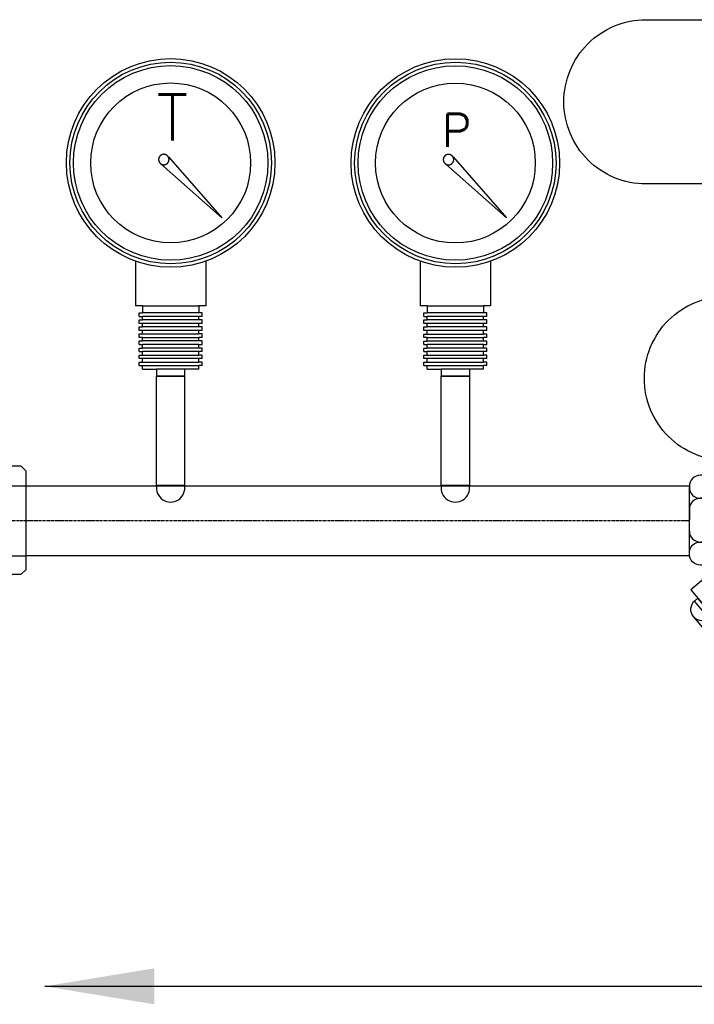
# Model space of a CAD drawing. Header units: millimetres. Extents: x -1469 to 52323, y -1368 to 13830.
# Tile 79 of 85: x 35269 to 35577, y 1686 to 2136. Entities that reach past the tile are written whole.
import ezdxf

# ---------------------------------------------------------------- set-up
doc = ezdxf.new("R2010")
doc.units = ezdxf.units.MM
doc.linetypes.add('CENTER', pattern=[2, 1.25, -0.25, 0.25, -0.25])
doc.layers.add('ACMV-CHWS-PIPE', color=7, linetype='Continuous', true_color=0xdf7fff)
doc.layers.add('HVAC DETAIL LINE', color=7, linetype='Continuous')
doc.layers.add('HVAC DETAIL TEXT', color=7, linetype='Continuous')
doc.styles.get("Standard").update_dxf_attribs({"font": 'arial.ttf'})
doc.dimstyles.new('50 ROMANS', dxfattribs={"dimtxt": 50, "dimasz": 50, "dimexe": 0.18, "dimexo": 0.0625, "dimgap": 0.09, "dimtad": 0, "dimtih": 1, "dimtoh": 1, "dimdec": 4, "dimzin": 0, "dimdsep": 46, "dimtxsty": 'Standard', "dimcen": 0.09, "dimadec": 0, "dimazin": 0, "dimtfac": 1, "dimtdec": 4, "dimtofl": 0, "dimtmove": 0, "dimatfit": 3, "dimfxl": 1, "dimtolj": 1, "dimtzin": 0, "dimarcsym": 0})

# ---------------------------------------------------------------- blocks, each defined once
blk = doc.blocks.new('Y_STRAINER_32MM')
at = {"layer": 'HVAC DETAIL LINE'}
h = blk.add_hatch(dxfattribs=at)
h.set_pattern_fill('ANSI37', color=256, scale=50, angle=225)
h.set_pattern_definition([(270, (3824.5, 832), (6.25, -8e-16), []), (360, (3824.5, 832), (2e-15, 6.25), [])])
h.paths.add_polyline_path([(16.81, -25.41), (37.39, -49.91), (67.38, -24.72), (46.8, -0.22)])
for p, q in [((19.4, 16.5), (17, 19.5)), ((71, 17), (73, 19.5)), ((73, 19.5), (76.5, 19.5)), ((73, 17), (73, 19.5)), ((0, -15.5), (0, 15)), ((15.5, -15.5), (15.5, 15)), ((21.9, -18.63), (21.9, 16.5)), ((31.39, 15), (21.9, 15)), ((73, 15.5), (57.5, 15.5)), ((73, -20), (73, 17)), ((74.5, -15.5), (74.5, 15)), ((90, -15.5), (90, 15)), ((10.5, 10), (5, 10)), ((85, 10), (79.5, 10)), ((0, 5), (0, 0)), ((15.5, 0), (15.5, 5)), ((70.44, -22.15), (46.34, 6.55)), ((72.56, -22.33), (49.73, 4.85)), ((74.5, 5), (74.5, 0)), ((90, 0), (90, 5)), ((0, -5), (0, 0)), ((15.5, 0), (15.5, -5)), ((49.86, 2.36), (16.81, -25.41)), ((74.5, -5), (74.5, 0)), ((90, 0), (90, -5)), ((10.5, -10), (5, -10)), ((85, -10), (79.5, -10)), ((14.24, -22.34), (17, -20)), ((15.58, -23.94), (21.9, -18.63)), ((37.39, -49.91), (73, -20)), ((38.36, -51.06), (72.56, -22.33)), ((77.32, -20), (73, -20)), ((16.81, -25.41), (37.39, -49.91)), ((3.86, -35.64), (2.33, -36.92)), ((26.37, -62.44), (3.86, -35.64)), ((24.84, -63.72), (2.33, -36.92)), ((1.71, -43.97), (17.79, -63.11)), ((24.84, -63.72), (26.37, -62.44))]:
    blk.add_line(p, q, dxfattribs=at)
for points in [[(10.5, 20.5), (5, 20.5, 0.414214), (0, 15.5), (0, 15, 0.414214), (5, 10), (10.5, 10, 0.414214), (15.5, 15), (15.5, 15.5, 0.414214)], [(85, 20.5), (79.5, 20.5, 0.414214), (74.5, 15.5), (74.5, 15, 0.414214), (79.5, 10), (85, 10, 0.414214), (90, 15), (90, 15.5, 0.414214)], [(10.5, -20.5), (5, -20.5, -0.414214), (0, -15.5), (0, -15, -0.414214), (5, -10), (10.5, -10, -0.414214), (15.5, -15), (15.5, -15.5, -0.414214)], [(85, -20.5), (79.5, -20.5, -0.414214), (74.5, -15.5), (74.5, -15, -0.414214), (79.5, -10), (85, -10, -0.414214), (90, -15), (90, -15.5, -0.414214)]]:
    blk.add_lwpolyline(points, format="xyb", close=True, dxfattribs=at)
blk.add_lwpolyline([(12.68, -20), (17, -20), (17, 19.5), (13.5, 19.5)], dxfattribs=at)
blk.add_lwpolyline([(71, 17), (57.5, 17, 0.399275), (47.5, 7.5, 0.189126), (31.5, 16.5), (19.4, 16.5)], format="xyb", dxfattribs=at)
for points in [[(70.44, -22.15), (49.86, 2.36), (46.8, -0.22), (67.38, -24.72)], [(40.61, -53.74), (14.24, -22.34), (8.5, -27.17), (34.87, -58.56)], [(35.83, -59.71), (7.53, -26.02), (0.64, -31.81), (28.94, -65.5)]]:
    blk.add_lwpolyline(points, close=True, dxfattribs=at)
for centre, radius, start, end in [((28.03, -8.39), 23.63, 39.223, 81.813), ((58.49, 6.62), 8.94, 96.3314, 191.4081), ((5, 5), 5, 90, 180), ((10.5, 5), 5, 0, 90), ((79.5, 5), 5, 90, 180), ((85, 5), 5, 0, 90), ((5, -5), 5, 180, 270), ((10.5, -5), 5, 270, 0), ((79.5, -5), 5, 180, 270), ((85, -5), 5, 270, 0), ((5.54, -40.75), 5, 130.0303, 220.0303), ((5.54, -40.75), 5, 130.0303, 220.0303), ((5.54, -40.75), 5, 220.0303, 310.0303), ((11.97, -48.41), 5, 130.0303, 220.0303), ((15.19, -52.24), 5, 220.0303, 310.0303), ((21.62, -59.89), 5, 130.0303, 220.0303), ((21.62, -59.89), 5, 220.0303, 310.0303)]:
    blk.add_arc(centre, radius, start, end, dxfattribs=at)
blk = doc.blocks.new('T_SUPPLY_32MM')
at = {"layer": 'ACMV-CHWS-PIPE', "color": 8, "true_color": 0x808080}
for p, q in [((-38, 51.88), (-65.42, 51.88)), ((-38, 51.88), (-36.27, 49.27)), ((38.07, 51.88), (36.33, 49.27)), ((38.12, 51.88), (65.53, 51.88)), ((-36.27, 49.27), (-36.32, 22.48)), ((36.33, 49.27), (36.38, 22.48)), ((-38, 19.88), (-36.27, 22.48)), ((38.12, 19.88), (36.38, 22.48)), ((-38, 19.88), (-65.42, 19.88)), ((38.12, 19.88), (65.53, 19.88)), ((-16, -1.71), (-13.39, 0.03)), ((13.39, 0.03), (-13.39, -0.03)), ((16, -1.71), (13.39, 0.03)), ((-16, -1.71), (-16, -29.12)), ((16, -1.71), (16, -29.12))]:
    blk.add_line(p, q, dxfattribs=at)
at = {"layer": 'ACMV-CHWS-PIPE'}
for points in [[(-33.21, 60.9, 0.000086), (-63.1, 60.9), (-65.42, 58.6), (-65.42, 13.52), (-63.06, 11.34), (-33.25, 11.34)], [(33.37, 11.34), (63.18, 11.34), (65.53, 13.52), (65.53, 58.6), (63.21, 60.9, 0.000086), (33.32, 60.9)]]:
    blk.add_lwpolyline(points, format="xyb", dxfattribs=at)
for points in [[(19.8, 56.92), (-19.69, 56.92)], [(-25.51, 1.78), (-25.51, -27.76), (-23.63, -29.12), (23.46, -29.12), (25.22, -27.07), (25.22, 2.52)]]:
    blk.add_lwpolyline(points, dxfattribs=at)
at = {"layer": 'ACMV-CHWS-PIPE', "color": 8, "true_color": 0x808080}
for points in [[(36.33, 49.24), (-36.33, 49.36)], [(-13.39, -0.03), (-13.47, 22.57), (-36.32, 22.57)], [(36.39, 22.47), (13.4, 22.46), (13.42, 0.01)]]:
    blk.add_lwpolyline(points, dxfattribs=at)
at = {"layer": 'ACMV-CHWS-PIPE'}
for centre, radius, start, end in [((-342.48, -169.53), 386.63, 35.8317, 36.3047), ((372.57, -191.14), 423.59, 143.7409, 144.1726), ((-25.13, 836.22), 780.31, 269.83181, 270.16819), ((25.25, 836.22), 780.31, 269.83181, 270.16819), ((1664.6, -1252.65), 2115.45, 143.16285, 143.26074), ((-24, -2314.89), 2331.16, 89.92483, 90.07517), ((24.03, -2451.33), 2467.6, 89.92701, 90.07299), ((4452.34, 3323.98), 5523.99, 216.79126, 216.82875)]:
    blk.add_arc(centre, radius, start, end, dxfattribs=at)
for points in [[(-30.9, 59.38), (-31.91, 60.76), (-32.39, 60.89), (-33.21, 60.9)], [(33.32, 60.9), (32.51, 60.89), (32.03, 60.76), (31.01, 59.38)], [(-27.42, 55.91), (-28.6, 55.91), (-29.02, 56.8), (-29.02, 56.8)], [(-21.7, 56.11), (-21.98, 55.88), (-22.84, 55.91), (-22.84, 55.91)], [(-19.69, 56.92), (-21.12, 56.92), (-21.28, 56.44), (-21.7, 56.11)], [(21.82, 56.11), (21.4, 56.44), (21.23, 56.92), (19.8, 56.92)], [(22.96, 55.91), (22.96, 55.91), (22.1, 55.88), (21.82, 56.11)], [(29.13, 56.8), (29.13, 56.8), (28.72, 55.91), (27.54, 55.91)], [(-28.49, 15.66), (-28.04, 16.27), (-27.06, 16.27), (-27.06, 16.27)], [(-20.94, 16.27), (-19.12, 16.26), (-18.9, 14.66), (-18.9, 14.09)], [(-18.9, 14.09), (-18.9, 13.51), (-18.9, 9.4), (-18.9, 8.55)], [(18.89, 14.08), (18.89, 14.08), (18.97, 16.26), (20.89, 16.27)], [(18.89, 8.1), (18.93, 8.02), (18.89, 14.08), (18.89, 14.08)], [(27.18, 16.27), (27.18, 16.27), (28.15, 16.27), (28.6, 15.66)], [(-33.25, 11.34), (-31.45, 11.34), (-30.94, 12.35), (-30.65, 12.76)], [(30.77, 12.76), (31.06, 12.35), (31.57, 11.34), (33.37, 11.34)], [(-19.85, 6.98), (-20.27, 6.72), (-22.75, 4.79), (-24.22, 3.88)], [(-18.9, 8.55), (-18.9, 7.71), (-19.44, 7.25), (-19.85, 6.98)], [(20.35, 6.59), (18.97, 7.33), (19.16, 7.49), (18.89, 8.1)], [(23.08, 5.16), (22.66, 5.4), (21.62, 5.91), (20.35, 6.59)], [(25.22, 2.52), (25.22, 4.37), (23.51, 4.91), (23.08, 5.16)], [(-24.22, 3.88), (-25.64, 3.01), (-25.51, 1.78), (-25.51, 1.78)]]:
    blk.add_open_spline(points, degree=3, dxfattribs=at)
blk = doc.blocks.new('PRESSURE GAUGE')
at = {"layer": 'HVAC DETAIL LINE'}
for p, q in [((-5.49, 98.98), (-5.5, 98.91)), ((-5.48, 99.14), (-5.49, 99.06)), ((-5.49, 99.06), (-5.49, 98.98)), ((-5.47, 99.22), (-5.48, 99.14)), ((-5.45, 99.29), (-5.47, 99.22)), ((-5.44, 99.37), (-5.45, 99.29)), ((-5.42, 99.44), (-5.44, 99.37)), ((-5.4, 99.52), (-5.42, 99.44)), ((-5.37, 99.59), (-5.4, 99.52)), ((-5.35, 99.67), (-5.37, 99.59)), ((-5.32, 99.74), (-5.35, 99.67)), ((-5.29, 99.81), (-5.32, 99.74)), ((-5.25, 99.88), (-5.29, 99.81)), ((-5.22, 99.95), (-5.25, 99.88)), ((-5.18, 100.02), (-5.22, 99.95)), ((-5.14, 100.09), (-5.18, 100.02)), ((-5.1, 100.15), (-5.14, 100.09)), ((-5.05, 100.22), (-5.1, 100.15)), ((-5.01, 100.28), (-5.05, 100.22)), ((-4.96, 100.34), (-5.01, 100.28)), ((-4.91, 100.4), (-4.96, 100.34)), ((-4.85, 100.46), (-4.91, 100.4)), ((-4.8, 100.51), (-4.85, 100.46)), ((-4.74, 100.57), (-4.8, 100.51)), ((-4.69, 100.62), (-4.74, 100.57)), ((-4.63, 100.67), (-4.69, 100.62)), ((-4.57, 100.72), (-4.63, 100.67)), ((-4.5, 100.76), (-4.57, 100.72)), ((-4.44, 100.81), (-4.5, 100.76)), ((-4.37, 100.85), (-4.44, 100.81)), ((-4.31, 100.89), (-4.37, 100.85)), ((-4.24, 100.93), (-4.31, 100.89)), ((-4.17, 100.96), (-4.24, 100.93)), ((-4.1, 101), (-4.17, 100.96)), ((-4.03, 101.03), (-4.1, 101)), ((-3.95, 101.06), (-4.03, 101.03)), ((-3.88, 101.08), (-3.95, 101.06)), ((-3.81, 101.11), (-3.88, 101.08)), ((-3.73, 101.13), (-3.81, 101.11)), ((-3.66, 101.15), (-3.73, 101.13)), ((-3.58, 101.16), (-3.66, 101.15)), ((-3.5, 101.18), (-3.58, 101.16)), ((-3.43, 101.19), (-3.5, 101.18)), ((-3.35, 101.2), (-3.43, 101.19)), ((-3.27, 101.2), (-3.35, 101.2)), ((-3.19, 101.21), (-3.27, 101.2)), ((-3.12, 101.21), (-3.19, 101.21)), ((-3.04, 101.21), (-3.12, 101.21)), ((-2.96, 101.2), (-3.04, 101.21)), ((-2.88, 101.2), (-2.96, 101.2)), ((-2.81, 101.19), (-2.88, 101.2)), ((-2.73, 101.18), (-2.81, 101.19)), ((-2.65, 101.16), (-2.73, 101.18)), ((-2.58, 101.15), (-2.65, 101.16)), ((-2.5, 101.13), (-2.58, 101.15)), ((-2.42, 101.11), (-2.5, 101.13)), ((-2.35, 101.08), (-2.42, 101.11)), ((-2.28, 101.06), (-2.35, 101.08)), ((-2.2, 101.03), (-2.28, 101.06)), ((-2.13, 101), (-2.2, 101.03)), ((-2.06, 100.96), (-2.13, 101)), ((-1.99, 100.93), (-2.06, 100.96)), ((-1.93, 100.89), (-1.99, 100.93)), ((-1.86, 100.85), (-1.93, 100.89)), ((-1.79, 100.81), (-1.86, 100.85)), ((-1.73, 100.76), (-1.79, 100.81)), ((-1.67, 100.72), (-1.73, 100.76)), ((-1.61, 100.67), (-1.67, 100.72)), ((-1.55, 100.62), (-1.61, 100.67)), ((-1.49, 100.57), (-1.55, 100.62)), ((-1.43, 100.51), (-1.49, 100.57)), ((-1.38, 100.46), (-1.43, 100.51)), ((-1.33, 100.4), (-1.38, 100.46)), ((-1.28, 100.34), (-1.33, 100.4)), ((-1.23, 100.28), (-1.28, 100.34)), ((-1.18, 100.21), (-1.23, 100.28)), ((-1.14, 100.15), (-1.18, 100.21)), ((-1.09, 100.08), (-1.14, 100.15)), ((-1.05, 100.02), (-1.09, 100.08)), ((-1.02, 99.95), (-1.05, 100.02)), ((-1.03, 100.03), (23.35, 72.27)), ((-0.98, 99.88), (-1.02, 99.95)), ((-0.95, 99.81), (-0.98, 99.88)), ((-0.92, 99.74), (-0.95, 99.81)), ((-0.89, 99.67), (-0.92, 99.74)), ((-0.86, 99.59), (-0.89, 99.67)), ((-0.84, 99.52), (-0.86, 99.59)), ((-0.82, 99.44), (-0.84, 99.52)), ((-0.8, 99.37), (-0.82, 99.44)), ((-0.78, 99.29), (-0.8, 99.37)), ((-0.77, 99.22), (-0.78, 99.29)), ((-0.76, 99.14), (-0.77, 99.22)), ((-0.75, 99.06), (-0.76, 99.14)), ((-0.74, 98.98), (-0.75, 99.06)), ((-0.74, 98.91), (-0.74, 98.98)), ((-5.5, 98.91), (-5.5, 98.83)), ((-5.5, 98.83), (-5.5, 98.75)), ((-5.5, 98.75), (-5.49, 98.67)), ((-5.49, 98.67), (-5.49, 98.59)), ((-5.49, 98.59), (-5.48, 98.52)), ((-5.48, 98.52), (-5.47, 98.44)), ((-5.47, 98.44), (-5.45, 98.36)), ((-5.45, 98.36), (-5.44, 98.29)), ((-5.44, 98.29), (-5.42, 98.21)), ((-5.42, 98.21), (-5.4, 98.14)), ((-5.4, 98.14), (-5.37, 98.06)), ((-5.37, 98.06), (-5.35, 97.99)), ((-5.35, 97.99), (-5.32, 97.92)), ((-5.32, 97.92), (-5.29, 97.85)), ((-5.29, 97.85), (-5.25, 97.77)), ((-5.25, 97.77), (-5.22, 97.71)), ((-5.22, 97.71), (-5.18, 97.64)), ((-5.18, 97.64), (-5.14, 97.57)), ((-5.14, 97.57), (-5.1, 97.51)), ((-5.1, 97.51), (-5.05, 97.44)), ((-5.05, 97.44), (-5.01, 97.38)), ((-5.01, 97.38), (-4.96, 97.32)), ((-4.96, 97.32), (-4.91, 97.26)), ((-4.91, 97.26), (-4.85, 97.2)), ((-4.85, 97.2), (-4.8, 97.14)), ((-4.8, 97.14), (-4.74, 97.09)), ((-4.74, 97.09), (-4.69, 97.04)), ((-4.69, 97.04), (-4.63, 96.99)), ((-4.63, 96.99), (-4.57, 96.94)), ((-4.57, 96.94), (-4.5, 96.89)), ((-4.5, 96.89), (-4.44, 96.85)), ((-4.44, 96.85), (-4.37, 96.81)), ((-4.37, 96.81), (-4.31, 96.77)), ((-4.32, 96.74), (23.35, 72.27)), ((-4.31, 96.77), (-4.24, 96.73)), ((-4.24, 96.73), (-4.17, 96.69)), ((-4.17, 96.69), (-4.1, 96.66)), ((-4.1, 96.66), (-4.03, 96.63)), ((-4.03, 96.63), (-3.96, 96.6)), ((-3.96, 96.6), (-3.88, 96.57)), ((-3.88, 96.57), (-3.81, 96.55)), ((-3.81, 96.55), (-3.73, 96.53)), ((-3.73, 96.53), (-3.66, 96.51)), ((-3.66, 96.51), (-3.58, 96.49)), ((-3.58, 96.49), (-3.5, 96.48)), ((-3.5, 96.48), (-3.43, 96.47)), ((-3.43, 96.47), (-3.35, 96.46)), ((-3.35, 96.46), (-3.27, 96.45)), ((-3.27, 96.45), (-3.2, 96.45)), ((-3.2, 96.45), (-3.12, 96.45)), ((-3.12, 96.45), (-3.04, 96.45)), ((-3.04, 96.45), (-2.96, 96.45)), ((-2.96, 96.45), (-2.88, 96.46)), ((-2.88, 96.46), (-2.81, 96.47)), ((-2.81, 96.47), (-2.73, 96.48)), ((-2.73, 96.48), (-2.65, 96.49)), ((-2.65, 96.49), (-2.58, 96.51)), ((-2.58, 96.51), (-2.5, 96.53)), ((-2.5, 96.53), (-2.43, 96.55)), ((-2.43, 96.55), (-2.35, 96.57)), ((-2.35, 96.57), (-2.28, 96.6)), ((-2.28, 96.6), (-2.21, 96.63)), ((-2.21, 96.63), (-2.13, 96.66)), ((-2.13, 96.66), (-2.06, 96.69)), ((-2.06, 96.69), (-1.99, 96.73)), ((-1.99, 96.73), (-1.93, 96.77)), ((-1.93, 96.77), (-1.86, 96.81)), ((-1.86, 96.81), (-1.79, 96.85)), ((-1.79, 96.85), (-1.73, 96.89)), ((-1.73, 96.89), (-1.67, 96.94)), ((-1.67, 96.94), (-1.61, 96.99)), ((-1.61, 96.99), (-1.55, 97.04)), ((-1.55, 97.04), (-1.49, 97.09)), ((-1.49, 97.09), (-1.43, 97.14)), ((-1.43, 97.14), (-1.38, 97.2)), ((-1.38, 97.2), (-1.33, 97.26)), ((-1.33, 97.26), (-1.28, 97.32)), ((-1.28, 97.32), (-1.23, 97.38)), ((-1.23, 97.38), (-1.18, 97.44)), ((-1.18, 97.44), (-1.14, 97.5)), ((-1.14, 97.5), (-1.09, 97.57)), ((-1.09, 97.57), (-1.05, 97.64)), ((-1.05, 97.64), (-1.02, 97.7)), ((-1.02, 97.7), (-0.98, 97.77)), ((-0.98, 97.77), (-0.95, 97.84)), ((-0.95, 97.84), (-0.92, 97.92)), ((-0.92, 97.92), (-0.89, 97.99)), ((-0.89, 97.99), (-0.86, 98.06)), ((-0.86, 98.06), (-0.84, 98.14)), ((-0.84, 98.14), (-0.82, 98.21)), ((-0.82, 98.21), (-0.8, 98.29)), ((-0.8, 98.29), (-0.78, 98.36)), ((-0.78, 98.36), (-0.77, 98.44)), ((-0.77, 98.44), (-0.76, 98.52)), ((-0.76, 98.52), (-0.75, 98.59)), ((-0.75, 98.59), (-0.74, 98.67)), ((-0.74, 98.83), (-0.74, 98.91)), ((-0.74, 98.75), (-0.74, 98.83)), ((-0.74, 98.67), (-0.74, 98.75)), ((-15.99, 52.43), (-15.99, 32.05)), ((16.01, 52.43), (16.01, 32.04)), ((-12.79, 32.05), (-15.99, 32.05)), ((-12.79, 32.05), (-12.79, 28.85)), ((-12.79, 32.05), (12.81, 32.05)), ((16.01, 32.04), (12.81, 32.05)), ((12.81, 32.05), (12.81, 28.85)), ((-14.39, 27.2), (-14.39, 28.85)), ((-14.39, 28.85), (-12.79, 28.85)), ((-14.39, 27.2), (-12.79, 27.2)), ((12.81, 28.85), (-12.79, 28.85)), ((-12.79, 25.6), (-12.79, 27.2)), ((12.81, 27.2), (-12.79, 27.2)), ((14.41, 28.85), (12.81, 28.85)), ((12.81, 25.6), (12.81, 27.2)), ((14.41, 27.2), (12.81, 27.2)), ((14.41, 27.2), (14.41, 28.85)), ((-14.4, 24), (-14.39, 25.6)), ((-12.8, 24), (-14.4, 24)), ((-14.39, 25.6), (-12.79, 25.6)), ((-12.8, 22.4), (-12.8, 24)), ((12.8, 24), (-12.8, 24)), ((12.81, 25.6), (-12.79, 25.6)), ((12.8, 22.4), (12.8, 24)), ((14.4, 24), (12.8, 24)), ((14.41, 25.6), (12.81, 25.6)), ((14.4, 24), (14.41, 25.6)), ((-14.4, 20.8), (-14.4, 22.4)), ((-14.4, 22.4), (-12.8, 22.4)), ((-12.8, 20.8), (-14.4, 20.8)), ((-14.4, 17.6), (-14.4, 19.2)), ((-14.4, 19.2), (-12.8, 19.2)), ((12.8, 22.4), (-12.8, 22.4)), ((-12.8, 19.2), (-12.8, 20.8)), ((12.8, 20.8), (-12.8, 20.8)), ((-12.8, 19.2), (12.8, 19.2)), ((14.4, 22.4), (12.8, 22.4)), ((12.8, 19.2), (12.8, 20.8)), ((14.4, 20.8), (12.8, 20.8)), ((14.4, 19.2), (12.8, 19.2)), ((14.4, 20.8), (14.4, 22.4)), ((14.4, 17.6), (14.4, 19.2)), ((-12.8, 17.6), (-14.4, 17.6)), ((-14.4, 14.4), (-14.4, 16)), ((-14.4, 16), (-12.8, 16)), ((-14.4, 14.4), (-12.8, 14.4)), ((-12.8, 16), (-12.8, 17.6)), ((-12.8, 17.6), (12.8, 17.6)), ((12.8, 16), (-12.8, 16)), ((-12.8, 12.8), (-12.8, 14.4)), ((12.8, 14.4), (-12.8, 14.4)), ((12.8, 16), (12.8, 17.6)), ((14.4, 17.6), (12.8, 17.6)), ((14.4, 16), (12.8, 16)), ((12.8, 12.8), (12.8, 14.4)), ((12.8, 14.4), (14.4, 14.4)), ((14.4, 14.4), (14.4, 16)), ((-14.4, 11.2), (-14.4, 12.8)), ((-14.4, 12.8), (-12.8, 12.8)), ((-14.4, 11.2), (-12.8, 11.2)), ((-14.4, 8), (-14.4, 9.6)), ((-14.4, 9.6), (-12.8, 9.6)), ((12.8, 12.8), (-12.8, 12.8)), ((-12.8, 9.6), (-12.8, 11.2)), ((12.8, 11.2), (-12.8, 11.2)), ((-12.8, 9.6), (12.8, 9.6)), ((14.4, 12.8), (12.8, 12.8)), ((12.8, 9.6), (12.8, 11.2)), ((14.4, 11.2), (12.8, 11.2)), ((14.4, 9.6), (12.8, 9.6)), ((14.4, 11.2), (14.4, 12.8)), ((14.4, 8), (14.4, 9.6)), ((-12.8, 8), (-14.4, 8)), ((-14.4, 4.8), (-14.4, 6.4)), ((-14.4, 6.4), (-12.8, 6.4)), ((-14.4, 4.8), (-12.8, 4.8)), ((-12.8, 6.4), (-12.8, 8)), ((12.8, 8), (-12.8, 8)), ((-12.8, 6.4), (12.8, 6.4)), ((-12.8, 3.2), (-12.8, 4.8)), ((-12.8, 4.8), (12.8, 4.8)), ((12.8, 6.4), (12.8, 8)), ((14.4, 8), (12.8, 8)), ((14.4, 6.4), (12.8, 6.4)), ((12.8, 3.2), (12.8, 4.8)), ((14.4, 4.8), (12.8, 4.8)), ((14.4, 4.8), (14.4, 6.4)), ((-12.8, 3.2), (-6.4, 3.2)), ((-6.4, 3.2), (-6.4, 0)), ((6.4, 3.2), (-6.4, 3.2)), ((6.4, 0), (-6.4, 0)), ((6.4, 3.2), (6.4, 0)), ((12.8, 3.2), (6.4, 3.2))]:
    blk.add_line(p, q, dxfattribs=at)
for radius in [47.61, 46, 44.42, 36.5]:
    blk.add_circle((0.02, 97.27), radius, dxfattribs=at)
at = {"layer": 'HVAC DETAIL TEXT', "color": 5, "true_color": 0x0000ff, "insert": (0.57, 104.66), "char_height": 15, "attachment_point": 8}
blk.add_mtext_dynamic_manual_height_columns('{\\Fromans|c0;P}', width=1564.9248, gutter_width=1, heights=[100.29], dxfattribs=at)
blk = doc.blocks.new('TEMPERATURE GAUGE')
at = {"layer": 'HVAC DETAIL LINE'}
for p, q in [((-3.93, 71.11), (-3.94, 71.06)), ((-3.94, 71.06), (-3.94, 71)), ((-3.94, 71), (-3.94, 70.95)), ((-3.94, 70.95), (-3.94, 70.89)), ((-3.92, 71.17), (-3.93, 71.11)), ((-3.91, 71.22), (-3.92, 71.17)), ((-3.9, 71.28), (-3.91, 71.22)), ((-3.89, 71.33), (-3.9, 71.28)), ((-3.87, 71.39), (-3.89, 71.33)), ((-3.85, 71.44), (-3.87, 71.39)), ((-3.83, 71.49), (-3.85, 71.44)), ((-3.81, 71.54), (-3.83, 71.49)), ((-3.79, 71.6), (-3.81, 71.54)), ((-3.77, 71.65), (-3.79, 71.6)), ((-3.74, 71.7), (-3.77, 71.65)), ((-3.71, 71.75), (-3.74, 71.7)), ((-3.69, 71.79), (-3.71, 71.75)), ((-3.66, 71.84), (-3.69, 71.79)), ((-3.62, 71.89), (-3.66, 71.84)), ((-3.59, 71.93), (-3.62, 71.89)), ((-3.56, 71.97), (-3.59, 71.93)), ((-3.52, 72.02), (-3.56, 71.97)), ((-3.48, 72.06), (-3.52, 72.02)), ((-3.44, 72.1), (-3.48, 72.06)), ((-3.4, 72.14), (-3.44, 72.1)), ((-3.36, 72.18), (-3.4, 72.14)), ((-3.32, 72.21), (-3.36, 72.18)), ((-3.28, 72.25), (-3.32, 72.21)), ((-3.23, 72.28), (-3.28, 72.25)), ((-3.18, 72.31), (-3.23, 72.28)), ((-3.14, 72.34), (-3.18, 72.31)), ((-3.09, 72.37), (-3.14, 72.34)), ((-3.04, 72.4), (-3.09, 72.37)), ((-2.99, 72.42), (-3.04, 72.4)), ((-2.94, 72.45), (-2.99, 72.42)), ((-2.89, 72.47), (-2.94, 72.45)), ((-2.84, 72.49), (-2.89, 72.47)), ((-2.78, 72.51), (-2.84, 72.49)), ((-2.73, 72.53), (-2.78, 72.51)), ((-2.68, 72.54), (-2.73, 72.53)), ((-2.62, 72.55), (-2.68, 72.54)), ((-2.57, 72.57), (-2.62, 72.55)), ((-2.51, 72.58), (-2.57, 72.57)), ((-2.46, 72.58), (-2.51, 72.58)), ((-2.4, 72.59), (-2.46, 72.58)), ((-2.35, 72.6), (-2.4, 72.59)), ((-2.29, 72.6), (-2.35, 72.6)), ((-2.24, 72.6), (-2.29, 72.6)), ((-2.18, 72.6), (-2.24, 72.6)), ((-2.12, 72.6), (-2.18, 72.6)), ((-2.07, 72.59), (-2.12, 72.6)), ((-2.01, 72.58), (-2.07, 72.59)), ((-1.96, 72.58), (-2.01, 72.58)), ((-1.9, 72.57), (-1.96, 72.58)), ((-1.85, 72.55), (-1.9, 72.57)), ((-1.79, 72.54), (-1.85, 72.55)), ((-1.74, 72.53), (-1.79, 72.54)), ((-1.69, 72.51), (-1.74, 72.53)), ((-1.63, 72.49), (-1.69, 72.51)), ((-1.58, 72.47), (-1.63, 72.49)), ((-1.53, 72.45), (-1.58, 72.47)), ((-1.48, 72.42), (-1.53, 72.45)), ((-1.43, 72.4), (-1.48, 72.42)), ((-1.38, 72.37), (-1.43, 72.4)), ((-1.33, 72.34), (-1.38, 72.37)), ((-1.29, 72.31), (-1.33, 72.34)), ((-1.24, 72.28), (-1.29, 72.31)), ((-1.2, 72.25), (-1.24, 72.28)), ((-1.15, 72.21), (-1.2, 72.25)), ((-1.11, 72.17), (-1.15, 72.21)), ((-1.07, 72.14), (-1.11, 72.17)), ((-1.03, 72.1), (-1.07, 72.14)), ((-0.99, 72.06), (-1.03, 72.1)), ((-0.95, 72.02), (-0.99, 72.06)), ((-0.92, 71.97), (-0.95, 72.02)), ((-0.88, 71.93), (-0.92, 71.97)), ((-0.85, 71.89), (-0.88, 71.93)), ((-0.82, 71.84), (-0.85, 71.89)), ((-0.78, 71.79), (-0.82, 71.84)), ((-0.76, 71.74), (-0.78, 71.79)), ((-0.73, 71.7), (-0.76, 71.74)), ((-0.74, 71.75), (16.75, 51.84)), ((-0.7, 71.65), (-0.73, 71.7)), ((-0.68, 71.6), (-0.7, 71.65)), ((-0.66, 71.54), (-0.68, 71.6)), ((-0.64, 71.49), (-0.66, 71.54)), ((-0.62, 71.44), (-0.64, 71.49)), ((-0.6, 71.39), (-0.62, 71.44)), ((-0.59, 71.33), (-0.6, 71.39)), ((-0.57, 71.28), (-0.59, 71.33)), ((-0.56, 71.22), (-0.57, 71.28)), ((-0.55, 71.17), (-0.56, 71.22)), ((-0.54, 71.11), (-0.55, 71.17)), ((-0.54, 71.06), (-0.54, 71.11)), ((-0.53, 71), (-0.54, 71.06)), ((-0.53, 70.95), (-0.53, 71)), ((-0.53, 70.89), (-0.53, 70.95)), ((-3.94, 70.89), (-3.94, 70.84)), ((-3.94, 70.84), (-3.94, 70.78)), ((-3.94, 70.78), (-3.94, 70.72)), ((-3.94, 70.72), (-3.93, 70.67)), ((-3.93, 70.67), (-3.92, 70.61)), ((-3.92, 70.61), (-3.91, 70.56)), ((-3.91, 70.56), (-3.9, 70.5)), ((-3.9, 70.5), (-3.89, 70.45)), ((-3.89, 70.45), (-3.87, 70.4)), ((-3.87, 70.4), (-3.85, 70.34)), ((-3.85, 70.34), (-3.83, 70.29)), ((-3.83, 70.29), (-3.81, 70.24)), ((-3.81, 70.24), (-3.79, 70.19)), ((-3.79, 70.19), (-3.77, 70.14)), ((-3.77, 70.14), (-3.74, 70.09)), ((-3.74, 70.09), (-3.72, 70.04)), ((-3.72, 70.04), (-3.69, 69.99)), ((-3.69, 69.99), (-3.66, 69.94)), ((-3.66, 69.94), (-3.62, 69.9)), ((-3.62, 69.9), (-3.59, 69.85)), ((-3.59, 69.85), (-3.56, 69.81)), ((-3.56, 69.81), (-3.52, 69.76)), ((-3.52, 69.76), (-3.48, 69.72)), ((-3.48, 69.72), (-3.44, 69.68)), ((-3.44, 69.68), (-3.4, 69.64)), ((-3.4, 69.64), (-3.36, 69.61)), ((-3.36, 69.61), (-3.32, 69.57)), ((-3.32, 69.57), (-3.28, 69.54)), ((-3.28, 69.54), (-3.23, 69.5)), ((-3.23, 69.5), (-3.18, 69.47)), ((-3.18, 69.47), (-3.14, 69.44)), ((-3.14, 69.44), (-3.09, 69.41)), ((-3.1, 69.39), (16.75, 51.84)), ((-3.09, 69.41), (-3.04, 69.38)), ((-3.04, 69.38), (-2.99, 69.36)), ((-2.99, 69.36), (-2.94, 69.34)), ((-2.94, 69.34), (-2.89, 69.31)), ((-2.89, 69.31), (-2.84, 69.29)), ((-2.84, 69.29), (-2.78, 69.27)), ((-2.78, 69.27), (-2.73, 69.26)), ((-2.73, 69.26), (-2.68, 69.24)), ((-2.68, 69.24), (-2.62, 69.23)), ((-2.62, 69.23), (-2.57, 69.22)), ((-2.57, 69.22), (-2.51, 69.21)), ((-2.51, 69.21), (-2.46, 69.2)), ((-2.46, 69.2), (-2.4, 69.19)), ((-2.4, 69.19), (-2.35, 69.19)), ((-2.35, 69.19), (-2.29, 69.18)), ((-2.29, 69.18), (-2.24, 69.18)), ((-2.24, 69.18), (-2.18, 69.18)), ((-2.18, 69.18), (-2.12, 69.19)), ((-2.12, 69.19), (-2.07, 69.19)), ((-2.07, 69.19), (-2.01, 69.2)), ((-2.01, 69.2), (-1.96, 69.21)), ((-1.96, 69.21), (-1.9, 69.22)), ((-1.9, 69.22), (-1.85, 69.23)), ((-1.85, 69.23), (-1.79, 69.24)), ((-1.79, 69.24), (-1.74, 69.26)), ((-1.74, 69.26), (-1.69, 69.27)), ((-1.69, 69.27), (-1.63, 69.29)), ((-1.63, 69.29), (-1.58, 69.31)), ((-1.58, 69.31), (-1.53, 69.33)), ((-1.53, 69.33), (-1.48, 69.36)), ((-1.48, 69.36), (-1.43, 69.38)), ((-1.43, 69.38), (-1.38, 69.41)), ((-1.38, 69.41), (-1.33, 69.44)), ((-1.33, 69.44), (-1.29, 69.47)), ((-1.29, 69.47), (-1.24, 69.5)), ((-1.24, 69.5), (-1.2, 69.54)), ((-1.2, 69.54), (-1.15, 69.57)), ((-1.15, 69.57), (-1.11, 69.61)), ((-1.11, 69.61), (-1.07, 69.64)), ((-1.07, 69.64), (-1.03, 69.68)), ((-1.03, 69.68), (-0.99, 69.72)), ((-0.99, 69.72), (-0.95, 69.76)), ((-0.95, 69.76), (-0.92, 69.81)), ((-0.92, 69.81), (-0.88, 69.85)), ((-0.88, 69.85), (-0.85, 69.9)), ((-0.85, 69.9), (-0.82, 69.94)), ((-0.82, 69.94), (-0.79, 69.99)), ((-0.79, 69.99), (-0.76, 70.04)), ((-0.76, 70.04), (-0.73, 70.09)), ((-0.73, 70.09), (-0.7, 70.14)), ((-0.7, 70.14), (-0.68, 70.19)), ((-0.68, 70.19), (-0.66, 70.24)), ((-0.66, 70.24), (-0.64, 70.29)), ((-0.64, 70.29), (-0.62, 70.34)), ((-0.62, 70.34), (-0.6, 70.39)), ((-0.6, 70.39), (-0.59, 70.45)), ((-0.59, 70.45), (-0.57, 70.5)), ((-0.57, 70.5), (-0.56, 70.56)), ((-0.56, 70.56), (-0.55, 70.61)), ((-0.55, 70.61), (-0.54, 70.67)), ((-0.54, 70.72), (-0.53, 70.78)), ((-0.54, 70.67), (-0.54, 70.72)), ((-0.53, 70.83), (-0.53, 70.89)), ((-0.53, 70.78), (-0.53, 70.83)), ((-11.47, 37.61), (-11.47, 22.99)), ((11.48, 37.61), (11.48, 22.99)), ((-9.18, 22.99), (-11.47, 22.99)), ((-9.18, 22.99), (-9.18, 20.7)), ((-9.18, 22.99), (9.19, 22.99)), ((11.48, 22.99), (9.19, 22.99)), ((9.19, 22.99), (9.19, 20.69)), ((-10.33, 19.51), (-10.33, 20.7)), ((-10.33, 20.7), (-9.18, 20.7)), ((-10.33, 19.51), (-9.18, 19.51)), ((9.19, 20.69), (-9.18, 20.7)), ((-9.18, 18.37), (-9.18, 19.51)), ((9.19, 19.51), (-9.18, 19.51)), ((10.33, 20.69), (9.19, 20.69)), ((9.19, 18.36), (9.19, 19.51)), ((10.33, 19.51), (9.19, 19.51)), ((10.33, 19.51), (10.33, 20.69)), ((-10.33, 17.22), (-10.33, 18.37)), ((-10.33, 18.37), (-9.18, 18.37)), ((-9.18, 17.22), (-10.33, 17.22)), ((9.19, 18.36), (-9.18, 18.37)), ((-9.18, 16.07), (-9.18, 17.22)), ((9.19, 17.21), (-9.18, 17.22)), ((9.18, 16.07), (9.19, 17.21)), ((10.33, 18.36), (9.19, 18.36)), ((10.33, 17.21), (9.19, 17.21)), ((10.33, 17.21), (10.33, 18.36)), ((-10.33, 14.92), (-10.33, 16.07)), ((-10.33, 16.07), (-9.18, 16.07)), ((-9.18, 14.92), (-10.33, 14.92)), ((-10.33, 12.63), (-10.33, 13.77)), ((-10.33, 13.77), (-9.18, 13.77)), ((9.18, 16.07), (-9.18, 16.07)), ((-9.18, 13.77), (-9.18, 14.92)), ((9.18, 14.92), (-9.18, 14.92)), ((-9.18, 13.77), (9.18, 13.77)), ((10.33, 16.07), (9.18, 16.07)), ((9.18, 13.77), (9.18, 14.92)), ((10.33, 14.92), (9.18, 14.92)), ((10.33, 13.77), (9.18, 13.77)), ((10.33, 14.92), (10.33, 16.07)), ((10.33, 12.62), (10.33, 13.77)), ((-9.18, 12.63), (-10.33, 12.63)), ((-10.33, 10.33), (-10.33, 11.48)), ((-10.33, 11.48), (-9.18, 11.48)), ((-10.33, 10.33), (-9.18, 10.33)), ((-9.18, 11.48), (-9.18, 12.63)), ((-9.18, 12.63), (9.18, 12.62)), ((9.18, 11.48), (-9.18, 11.48)), ((-9.18, 9.18), (-9.18, 10.33)), ((9.18, 10.33), (-9.18, 10.33)), ((9.18, 11.48), (9.18, 12.62)), ((10.33, 12.62), (9.18, 12.62)), ((10.33, 11.48), (9.18, 11.48)), ((9.18, 9.18), (9.18, 10.33)), ((9.18, 10.33), (10.33, 10.33)), ((10.33, 10.33), (10.33, 11.48)), ((-10.33, 8.04), (-10.33, 9.18)), ((-10.33, 9.18), (-9.18, 9.18)), ((-10.33, 8.04), (-9.18, 8.04)), ((-10.33, 5.74), (-10.33, 6.89)), ((-10.33, 6.89), (-9.18, 6.89)), ((9.18, 9.18), (-9.18, 9.18)), ((-9.18, 6.89), (-9.18, 8.04)), ((9.18, 8.03), (-9.18, 8.04)), ((-9.18, 6.89), (9.18, 6.88)), ((10.33, 9.18), (9.18, 9.18)), ((9.18, 6.88), (9.18, 8.03)), ((10.33, 8.03), (9.18, 8.03)), ((10.33, 6.88), (9.18, 6.88)), ((10.33, 8.03), (10.33, 9.18)), ((10.33, 5.74), (10.33, 6.88)), ((-9.18, 5.74), (-10.33, 5.74)), ((-10.33, 3.45), (-10.33, 4.59)), ((-10.33, 4.59), (-9.18, 4.59)), ((-10.33, 3.45), (-9.18, 3.44)), ((-9.18, 4.59), (-9.18, 5.74)), ((9.18, 5.74), (-9.18, 5.74)), ((-9.18, 4.59), (9.18, 4.59)), ((-9.18, 2.3), (-9.18, 3.44)), ((-9.18, 3.44), (9.18, 3.44)), ((9.18, 4.59), (9.18, 5.74)), ((10.33, 5.74), (9.18, 5.74)), ((10.33, 4.59), (9.18, 4.59)), ((9.18, 2.29), (9.18, 3.44)), ((10.33, 3.44), (9.18, 3.44)), ((10.33, 3.44), (10.33, 4.59)), ((-9.18, 2.3), (-4.59, 2.3)), ((-4.59, 2.3), (-4.59, 0)), ((4.59, 2.29), (-4.59, 2.3)), ((4.59, 0), (-4.59, 0)), ((4.59, 2.29), (4.59, 0)), ((9.18, 2.29), (4.59, 2.29))]:
    blk.add_line(p, q, dxfattribs=at)
for radius in [34.15, 33, 31.86, 26.18]:
    blk.add_circle((0.01, 69.78), radius, dxfattribs=at)
at = {"layer": 'HVAC DETAIL TEXT', "color": 1, "true_color": 0xff0000, "insert": (0.56, 77.16), "char_height": 15, "attachment_point": 8}
blk.add_mtext_dynamic_manual_height_columns('{\\Fromans|c0;T}', width=1564.9248, gutter_width=1, heights=[100.29], dxfattribs=at)

msp = doc.modelspace()

# ---------------------------------------------------------------- linework, layer by layer
at = {"layer": 'ACMV-CHWS-PIPE', "color": 8, "linetype": 'CENTER', "true_color": 0x808080}
msp.add_line((35574.79, 1907.29), (35242.72, 1907.23), dxfattribs=at)
at = {"layer": 'ACMV-CHWS-PIPE'}
for points in [[(35271.84, 1923.29), (35574.79, 1923.29)], [(35574.79, 1891.29), (35271.84, 1891.29)]]:
    msp.add_lwpolyline(points, dxfattribs=at)
at = {"layer": 'HVAC DETAIL LINE'}
for points in [[(35331.51, 1973.35), (35344.31, 1973.35), (35344.31, 1923.35), (35331.51, 1923.35)], [(35461.51, 1973.35), (35474.31, 1973.35), (35474.31, 1923.35), (35461.51, 1923.35)]]:
    msp.add_lwpolyline(points, close=True, dxfattribs=at)
for centre in [(35337.91, 1922.32), (35467.91, 1922.29)]:
    msp.add_arc(centre, 6.49, 170.609, 9.391, dxfattribs=at)
at = {"layer": 'HVAC DETAIL TEXT'}
for points in [[(35554.97, 2136.06), (35679.97, 2136.06, -0.414214), (35717.47, 2098.56), (35717.47, 2098.56, -0.414214), (35679.97, 2061.06), (35554.97, 2061.06, -0.414214), (35517.47, 2098.56), (35517.47, 2098.56, -0.414214)], [(35591.74, 2009.79), (35716.74, 2009.79, -0.414214), (35754.24, 1972.29), (35754.24, 1972.29, -0.414214), (35716.74, 1934.79), (35591.74, 1934.79, -0.414214), (35554.24, 1972.29), (35554.24, 1972.29, -0.414214)]]:
    msp.add_lwpolyline(points, format="xyb", close=True, dxfattribs=at)

# ---------------------------------------------------------------- block references
at = {"layer": 'ACMV-CHWS-PIPE', "lineweight": -3, "xscale": 1.394480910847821, "yscale": 1.394480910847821, "zscale": 1.394480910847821}
msp.add_blockref('TEMPERATURE GAUGE', (35337.91, 1973.35), dxfattribs=at)
at = {"layer": 'ACMV-CHWS-PIPE', "lineweight": -3}
msp.add_blockref('PRESSURE GAUGE', (35467.91, 1973.35), dxfattribs=at)
at = {"layer": 'HVAC DETAIL LINE', "xscale": -1}
msp.add_blockref('T_SUPPLY_32MM', (35206.43, 1871.41), dxfattribs=at)
at = {"layer": 'HVAC DETAIL LINE'}
msp.add_blockref('Y_STRAINER_32MM', (35574.79, 1907.54), dxfattribs=at)

# ---------------------------------------------------------------- leaders
msp.add_leader([(35280.4, 1694.71), (36426.72, 1694.71)], dimstyle='50 ROMANS', dxfattribs=at)

doc.saveas('drawing.dxf')
